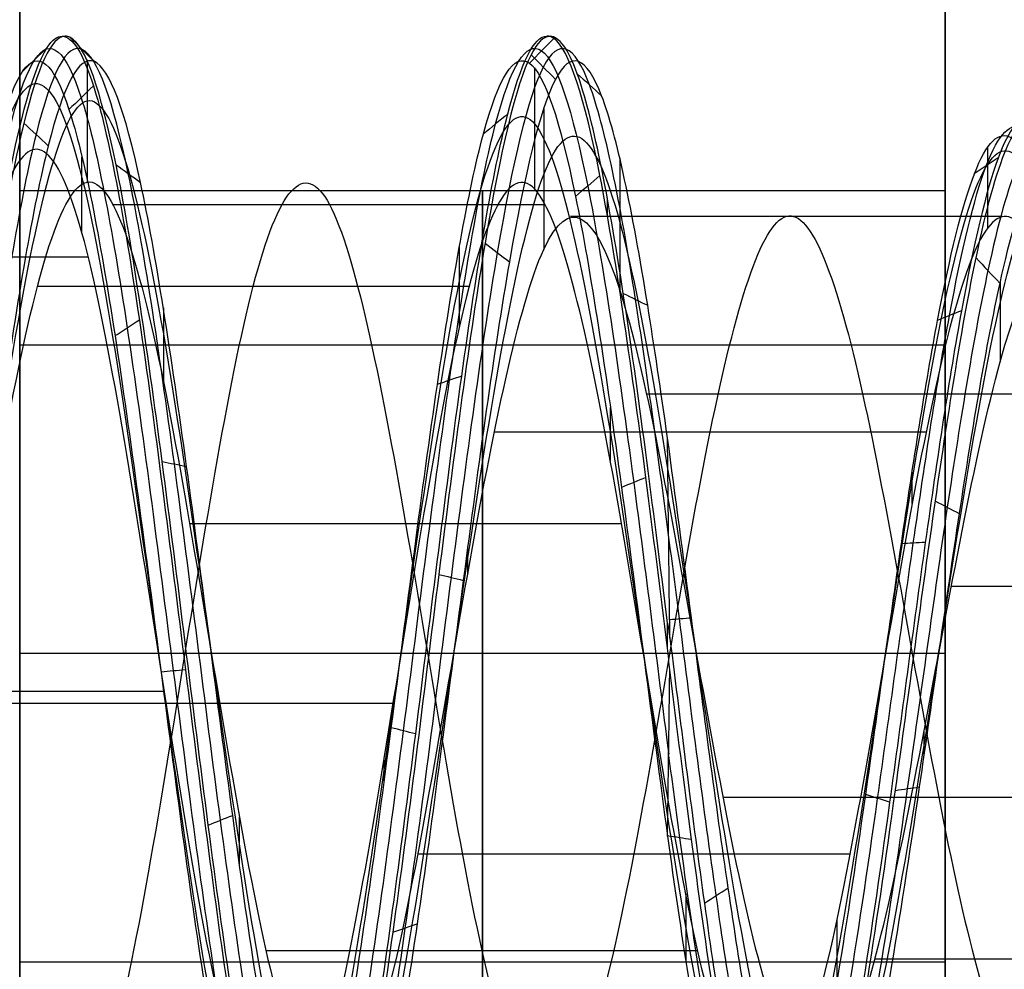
# Model space of a CAD drawing. Header units: millimetres. Extents: x -2170 to -1370, y -2706 to -2419.
# Tile 30 of 41: x -1380.63 to -1377.43, y -2468 to -2464.93. Entities that reach past the tile are written whole.
import ezdxf

# ---------------------------------------------------------------- set-up
doc = ezdxf.new("R2010")
doc.units = ezdxf.units.MM
doc.layers.add('Layer 01', color=7, linetype='Continuous', true_color=0x000000)

# ---------------------------------------------------------------- blocks, each defined once
blk = doc.blocks.new('Cabinet hook mounting Screw v2')
at = {"layer": 'Layer 01', "color": 253, "true_color": 0xa0a0a0}
for p, q in [((0, 2, 6.4691), (0, 2, 6.4592)), ((-2, 0, 6.8623), (-2, 0, 6.8521)), ((-2, 0, 5.2908), (-2, 0, 5.2862)), ((-2, 0, 5.2862), (-2, 0, 5.2806)), ((0, -2, 5.6838), (0, -2, 5.6734))]:
    blk.add_line(p, q, dxfattribs=at)
blk.add_arc((0, -0.0001, 4.9), 2.0001, 90.4701, 92.8026, dxfattribs=at)
at = {"layer": 'Layer 01', "color": 253, "true_color": 0xa0a0a0, "extrusion": (0, 0, -1)}
blk.add_arc((0, 0, -5.0954), 2, 42.4381, 44.762, dxfattribs=at)
at = {"layer": 'Layer 01', "color": 253, "true_color": 0xa0a0a0}
for points, knots in [([(2.0004, 0, 6.0663), (2.0005, 0.0623, 6.0741), (1.9794, 0.5228, 6.1317), (1.6354, 1.3533, 6.2392), (0.5907, 2.0396, 6.3887), (-0.6598, 2.0178, 6.5383), (-1.6806, 1.298, 6.6876), (-1.9873, 0.4779, 6.7923), (-2.0001, 0.0397, 6.8471), (-2.0001, 0, 6.8521)], [-6.59249, -6.59249, -6.59249, -6.59249, -6.396157, -5.14194, -3.887724, -2.633508, -1.379292, -0.125076, 0, 0, 0, 0]), ([(-0.0164, 1.9999, 4.9), (-0.204, 1.9981, 4.9235), (-0.7883, 1.9127, 4.9966), (-1.6425, 1.3449, 5.1192), (-1.9806, 0.516, 5.2263), (-2.0004, 0.0592, 5.2834), (-2.0004, 0, 5.2908)], [0, 0, 0, 0, 0.581548, 1.818506, 3.055464, 3.239093, 3.239093, 3.239093, 3.239093]), ([(-1.9997, 0, 6.8623), (-1.9992, 0.2692, 6.8285), (-1.8642, 0.9369, 6.7451), (-1.1455, 1.7874, 6.612), (0.057, 2.1215, 6.4627), (1.2399, 1.7236, 6.3134), (1.8895, 0.866, 6.1848), (1.9994, 0.2337, 6.1058), (1.9997, 0, 6.0765)], [-13.180588, -13.180588, -13.180588, -13.180588, -12.333461, -11.08153, -9.829599, -8.577667, -7.325736, -6.590906, -6.590906, -6.590906, -6.590906]), ([(-0.0978, 1.9976, 4.9), (-0.48, 1.9787, 4.9479), (-1.2482, 1.711, 5.0456), (-1.8894, 0.8677, 5.1721), (-1.9992, 0.2341, 5.2513), (-1.9994, 0, 5.2806)], [-3.155749, -3.155749, -3.155749, -3.155749, -1.9665, -0.727181, 0, 0, 0, 0]), ([(0.9948, -1.6885, 8.9998), (0.7477, -1.8335, 8.9633), (0.089, -2.0492, 8.8769), (-1, -1.8242, 8.7413), (-1.8539, -0.9449, 8.5917), (-2.0645, 0.2588, 8.4426), (-1.5613, 1.3747, 8.2933), (-0.5194, 2.0146, 8.144), (0.703, 1.9584, 7.9948), (1.6819, 1.2249, 7.8455), (2.0789, 0.068, 7.6963), (1.7585, -1.113, 7.547), (0.8283, -1.9073, 7.3977), (-0.3865, -2.045, 7.2485), (-1.4678, -1.4728, 7.0992), (-2.0434, -0.394, 6.95), (-1.9104, 0.8222, 6.8007), (-1.1186, 1.7544, 6.6515), (0.0608, 2.0791, 6.5022), (1.2191, 1.6863, 6.353), (1.9551, 0.7097, 6.2038), (2.0166, -0.5129, 6.0544), (1.3803, -1.5564, 5.9053), (0.2665, -2.0636, 5.7559), (-0.9388, -1.8561, 5.6067), (-1.8204, -1.0076, 5.4574), (-2.0721, 0.1886, 5.3083), (-1.6065, 1.3219, 5.1588), (-0.6695, 1.9412, 5.0217), (0.0336, 1.9814, 4.9341), (0.3263, 1.9324, 4.8963)], [-0.032106, -0.032106, -0.032106, -0.032106, 0.056468, 0.177139, 0.29781, 0.418481, 0.539153, 0.659824, 0.780495, 0.901166, 1.021837, 1.142508, 1.263179, 1.38385, 1.504521, 1.625192, 1.745863, 1.866534, 1.987205, 2.107877, 2.228548, 2.349219, 2.46989, 2.590561, 2.711232, 2.831903, 2.952574, 3.073245, 3.193916, 3.285579, 3.285579, 3.285579, 3.285579]), ([(-0.3829, 1.9218, 4.8967), (-0.6575, 1.8667, 4.9324), (-1.2871, 1.5948, 5.018), (-1.9553, 0.7114, 5.153), (-2.016, -0.5146, 5.3029), (-1.379, -1.5578, 5.4519), (-0.2605, -2.0645, 5.6019), (0.9444, -1.854, 5.751), (1.8245, -1.0002, 5.9006), (2.0712, 0.1991, 6.05), (1.5995, 1.3301, 6.1995), (0.5741, 2.0002, 6.349), (-0.6514, 1.9759, 6.4986), (-1.6501, 1.268, 6.6479), (-2.0767, 0.1187, 6.7975), (-1.7845, -1.0708, 6.9469), (-0.8723, -1.8884, 7.0964), (0.3417, -2.0528, 7.2459), (1.4369, -1.5038, 7.3953), (2.0348, -0.4352, 7.5448), (1.9267, 0.7857, 7.6943), (1.1504, 1.734, 7.8438), (-0.0237, 2.0804, 7.9932), (-1.191, 1.7064, 8.1427), (-1.9441, 0.7403, 8.2922), (-2.0241, -0.4825, 8.4417), (-1.4025, -1.5372, 8.5911), (-0.2924, -2.0601, 8.7408), (0.8086, -1.885, 8.8768), (1.3491, -1.4495, 8.9633), (1.5292, -1.2254, 8.9999)], [-0.03485, -0.03485, -0.03485, -0.03485, 0.051762, 0.172611, 0.29346, 0.414309, 0.535158, 0.656007, 0.776856, 0.897705, 1.018554, 1.139403, 1.260252, 1.381101, 1.50195, 1.622799, 1.743649, 1.864498, 1.985347, 2.106196, 2.227045, 2.347894, 2.468743, 2.589592, 2.710441, 2.83129, 2.952139, 3.072988, 3.193837, 3.282633, 3.282633, 3.282633, 3.282633]), ([(-1.7361, 0, 3.7217), (-1.7453, -0.2489, 3.7575), (-1.649, -0.7842, 3.8332), (-1.1544, -1.4609, 3.9476), (-0.3743, -1.8513, 4.0648), (0.206, -1.8504, 4.1417), (0.7193, -1.7288, 4.213), (0.943, -1.6262, 4.2454), (1.4245, -1.2786, 4.3247), (1.8716, -0.7068, 4.4172), (1.9942, 0.3759, 4.5539), (1.5359, 1.3654, 4.6889), (0.9361, 1.7758, 4.7778), (0.426, 1.9526, 4.8458), (0.2406, 1.9884, 4.8692), (0.0533, 1.9979, 4.8927)], [0, 0, 0, 0, 0.776096, 1.654696, 2.533296, 3.411896, 3.411896, 4.165312, 4.165312, 5.248181, 6.331051, 7.41392, 8.49679, 8.49679, 9.07612, 9.07612, 9.07612, 9.07612]), ([(-0.0496, 1.998, 4.8925), (0.2467, 1.9982, 4.8555), (0.8593, 1.8597, 4.7784), (1.5979, 1.2546, 4.6602), (1.9759, 0.3529, 4.5381), (1.8968, -0.4562, 4.435), (1.4652, -1.3103, 4.3099), (0.6257, -1.8812, 4.1831), (-0.5206, -1.8241, 4.032), (-1.0698, -1.4732, 3.9442), (-1.4376, -1.0659, 3.8672), (-1.5575, -0.8648, 3.8347), (-1.7099, -0.4393, 3.7704), (-1.7411, -0.2187, 3.7389), (-1.7322, 0, 3.7068)], [0, 0, 0, 0, 0.920338, 1.902314, 2.88429, 3.866266, 4.357254, 5.830217, 6.812193, 7.794169, 7.794169, 8.513663, 8.513663, 9.195071, 9.195071, 9.195071, 9.195071]), ([(-0.0496, 1.998, 4.8925), (-0.1122, 1.9894, 4.8933), (-0.1743, 1.9778, 4.8941), (-0.2356, 1.9632, 4.8948), (-0.287, 1.951, 4.8954), (-0.3379, 1.9366, 4.896), (-0.3882, 1.9202, 4.8966), (-0.4951, 1.8853, 4.8978), (-0.5987, 1.8413, 4.899), (-0.6975, 1.7888, 4.9001)], [-0.6848686, -0.6848686, -0.6848686, -0.6848686, -0.4954872, -0.4954872, -0.4954872, -0.3368165, -0.3368165, -0.3368165, 0, 0, 0, 0]), ([(0.5924, 1.8263, 4.9001), (0.5068, 1.8682, 4.8989), (0.4177, 1.9038, 4.8977), (0.326, 1.9327, 4.8964), (0.2367, 1.9609, 4.8952), (0.1456, 1.9826, 4.8939), (0.0533, 1.9979, 4.8927)], [-0.5682704, -0.5682704, -0.5682704, -0.5682704, -0.2807994, -0.2807994, -0.2807994, 0, 0, 0, 0]), ([(-0.4506, -1.8662, 8.6762), (-0.8709, -1.7568, 8.6197), (-1.8207, -1.1471, 8.4811), (-2.1048, 0.7289, 8.2603), (-0.5502, 2.138, 8.0137), (1.4657, 1.6239, 7.7672), (2.1429, -0.3224, 7.5206), (0.9058, -1.9463, 7.274), (-1.1122, -1.8125, 7.0274), (-2.1049, -0.0727, 6.7809), (-1.211, 1.6984, 6.5343), (0.7402, 1.9284, 6.2877), (1.9967, 0.4431, 6.0412), (1.4573, -1.4061, 5.7946), (-0.3641, -1.9714, 5.548), (-1.826, -0.7768, 5.3015), (-1.6389, 1.0824, 5.0549), (-0.0023, 1.9438, 4.8083), (1.6025, 1.0639, 4.5617), (1.7531, -0.7409, 4.3152), (0.3464, -1.8508, 4.0686), (-1.3374, -1.2965, 3.822), (-1.7994, 0.3948, 3.5755), (-1.0202, 1.2848, 3.4073), (-0.52, 1.4598, 3.3213), (-0.4976, 1.467, 3.3175)], [8.092076, 8.092076, 8.092076, 8.092076, 8.769029, 9.754912, 10.740795, 11.726677, 12.71256, 13.698442, 14.684325, 15.670208, 16.65609, 17.641973, 18.627856, 19.613738, 20.599621, 21.585503, 22.571386, 23.557269, 24.543151, 25.529034, 26.514917, 27.500799, 28.486682, 29.472564, 29.518286, 29.518286, 29.518286, 29.518286]), ([(0.6966, -1.7892, 9), (0.5296, -1.854, 8.9764), (-0.0213, -1.9861, 8.9033), (-0.9842, -1.7847, 8.7808), (-1.8185, -0.9211, 8.6312), (-2.0218, 0.2586, 8.4821), (-1.5261, 1.3506, 8.3328), (-0.5038, 1.9749, 8.1835), (0.6935, 1.9168, 8.0343), (1.6508, 1.1958, 7.885), (2.0369, 0.0615, 7.7358), (1.72, -1.0948, 7.5865), (0.8068, -1.8706, 7.4372), (-0.3837, -2.0025, 7.288), (-1.4416, -1.4393, 7.1387), (-2.0028, -0.381, 6.9895), (-1.8696, 0.8102, 6.8402), (-1.0916, 1.7215, 6.691), (0.0646, 2.0367, 6.5417), (1.1985, 1.649, 6.3925), (1.9171, 0.6905, 6.2433), (1.9743, -0.5075, 6.0939), (1.3484, -1.5282, 5.9448), (0.256, -2.0224, 5.7954), (-0.9244, -1.8161, 5.6462), (-1.7859, -0.9826, 5.4969), (-2.0295, 0.1899, 5.3478), (-1.5707, 1.299, 5.1983), (-0.571, 1.9561, 5.0493), (0.2279, 1.9448, 4.9497), (0.5924, 1.8263, 4.9001)], [0, 0, 0, 0, 0.565106, 1.771078, 2.97705, 4.183023, 5.388995, 6.594967, 7.800939, 9.006911, 10.212884, 11.418856, 12.624828, 13.8308, 15.036772, 16.242744, 17.448717, 18.654689, 19.860661, 21.066633, 22.272605, 23.478578, 24.68455, 25.890522, 27.096494, 28.302466, 29.508439, 30.714411, 31.920383, 33.126353, 33.126353, 33.126353, 33.126353]), ([(-0.6975, 1.7888, 4.9001), (-0.8501, 1.7293, 4.9217), (-1.3342, 1.4672, 4.9929), (-1.9174, 0.6922, 5.1136), (-1.9738, -0.5091, 5.2635), (-1.3472, -1.5296, 5.4125), (-0.2501, -2.0233, 5.5624), (0.9298, -1.814, 5.7115), (1.7899, -0.9754, 5.8612), (2.0287, 0.2002, 6.0106), (1.5638, 1.3071, 6.1601), (0.5575, 1.9611, 6.3096), (-0.643, 1.9342, 6.4591), (-1.6197, 1.2383, 6.6084), (-2.0349, 0.1112, 6.7581), (-1.7457, -1.0535, 6.9075), (-0.85, -1.8522, 7.0569), (0.3398, -2.0103, 7.2065), (1.4115, -1.4698, 7.3559), (1.9946, -0.4214, 7.5054), (1.8856, 0.7745, 7.6549), (1.1228, 1.7017, 7.8044), (-0.0283, 2.0382, 7.9537), (-1.1711, 1.6689, 8.1033), (-1.9065, 0.7205, 8.2528), (-1.9819, -0.4777, 8.4023), (-1.3703, -1.5095, 8.5516), (-0.2814, -2.019, 8.7014), (0.9013, -1.8279, 8.8505), (1.4833, -1.2785, 8.9503), (1.6718, -0.9441, 9)], [0, 0, 0, 0, 0.517154, 1.725037, 2.93292, 4.140803, 5.348686, 6.556569, 7.764452, 8.972335, 10.180218, 11.388101, 12.595984, 13.803867, 15.01175, 16.219633, 17.427516, 18.635399, 19.843282, 21.051165, 22.259048, 23.466931, 24.674814, 25.882697, 27.09058, 28.298463, 29.506346, 30.714229, 31.922112, 33.129993, 33.129993, 33.129993, 33.129993]), ([(-1.0949, -0.4962, 2.2021), (-1.0893, -0.512, 2.2055), (-1.0833, -0.5277, 2.209), (-1.0285, -0.6635, 2.2393), (-0.9606, -0.775, 2.2656), (-0.66, -1.1295, 2.3592), (-0.3382, -1.2888, 2.4243), (0.3496, -1.3389, 2.5553), (0.7083, -1.2158, 2.6204), (1.1132, -0.8607, 2.7176), (1.226, -0.7132, 2.7501), (1.479, -0.2004, 2.8509), (1.514, 0.6362, 2.984), (0.951, 1.2537, 3.1121), (0.4158, 1.5102, 3.2082), (0.2159, 1.5614, 3.2407), (-0.2566, 1.5869, 3.3159), (-0.7951, 1.4759, 3.3998), (-1.645, 0.7603, 3.5648), (-1.7693, -0.128, 3.6846), (-1.5093, -0.8476, 3.7966), (-1.3922, -1.0427, 3.829), (-1.0337, -1.4378, 3.906), (-0.4987, -1.7778, 3.9937), (0.6166, -1.8305, 4.1448), (1.4326, -1.2723, 4.2716), (1.8509, -0.4388, 4.3967), (1.9259, 0.3503, 4.4998), (1.5552, 1.229, 4.622), (0.8177, 1.8305, 4.7426), (0.1961, 1.9602, 4.8221), (-0.2032, 1.9469, 4.8732), (-0.2937, 1.9375, 4.8849), (-0.3832, 1.9219, 4.8964)], [-1.852949, -1.852949, -1.852949, -1.852949, -1.847646, -1.847646, -1.806774, -1.806774, -1.701343, -1.701343, -1.590364, -1.590364, -1.532891, -1.532891, -1.411755, -1.290619, -1.290619, -1.227126, -1.227126, -1.143753, -1.06038, -0.893634, -0.893634, -0.823926, -0.823926, -0.728787, -0.633648, -0.49094, -0.443371, -0.348232, -0.253094, -0.157955, -0.062816, -0.062816, -0.034775, -0.034775, -0.034775, -0.034775]), ([(0.3316, 1.931, 4.8965), (0.4217, 1.9132, 4.8848), (0.5106, 1.8891, 4.873), (0.9244, 1.7447, 4.8169), (1.5134, 1.3397, 4.728), (1.962, 0.3655, 4.593), (1.8388, -0.6989, 4.4562), (1.3978, -1.2602, 4.3637), (0.9234, -1.6008, 4.2843), (0.7032, -1.7011, 4.2519), (0.1982, -1.8195, 4.1806), (-0.3723, -1.8189, 4.1037), (-1.1383, -1.4331, 3.9864), (-1.6422, -0.7397, 3.8674), (-1.7688, 0.1077, 3.7464), (-1.4805, 0.9141, 3.6234), (-0.8438, 1.4851, 3.4983), (-0.0082, 1.6726, 3.3705), (0.5363, 1.5062, 3.2836), (0.9412, 1.2506, 3.207), (1.09, 1.1097, 3.1746), (1.345, 0.7479, 3.1025), (1.5243, 0.2943, 3.0241), (1.4301, -0.6862, 2.863), (0.8389, -1.223, 2.7381), (0.1985, -1.3567, 2.6196), (0.0193, -1.3599, 2.5871), (-0.181, -1.3225, 2.5491), (-0.2065, -1.3169, 2.5443), (-0.2318, -1.3106, 2.5394)], [-1.744992, -1.744992, -1.744992, -1.744992, -1.716682, -1.716682, -1.610442, -1.504201, -1.39796, -1.291719, -1.291719, -1.217801, -1.217801, -1.131602, -1.045402, -0.959202, -0.873002, -0.786803, -0.700603, -0.614403, -0.528203, -0.528203, -0.464756, -0.464756, -0.389786, -0.314816, -0.164877, -0.164877, -0.108608, -0.108608, -0.100322, -0.100322, -0.100322, -0.100322]), ([(-0.5267, -1.0952, 2.3379), (-0.3648, -1.1892, 2.3765), (-0.1809, -1.2464, 2.4142), (0.3454, -1.2824, 2.5186), (0.689, -1.1631, 2.5836), (1.0766, -0.8203, 2.6806), (1.1845, -0.6781, 2.7131), (1.426, -0.1839, 2.8137), (1.4569, 0.622, 2.9466), (0.9118, 1.2162, 3.0744), (0.394, 1.4622, 3.1705), (0.2006, 1.511, 3.2029), (-0.2563, 1.5342, 3.278), (-0.7768, 1.4252, 3.3618), (-1.5977, 0.7299, 3.5267), (-1.716, -0.1316, 3.6463), (-1.4617, -0.8291, 3.7581), (-1.3475, -1.0182, 3.7906), (-0.9984, -1.4008, 3.8675), (-0.4779, -1.7296, 3.9551), (0.6062, -1.7781, 4.1061), (1.3986, -1.2332, 4.2328), (1.8038, -0.4209, 4.3579), (1.875, 0.3476, 4.4609), (1.5119, 1.2028, 4.583), (0.7917, 1.7874, 4.7036), (0.1853, 1.9125, 4.783), (-0.3138, 1.8948, 4.8486), (-0.5102, 1.8568, 4.8744), (-0.6975, 1.7888, 4.9001)], [0, 0, 0, 0, 0.604061, 0.604061, 1.688642, 1.688642, 2.250316, 2.250316, 3.434151, 4.617986, 4.617986, 5.238498, 5.238498, 6.053286, 6.868073, 8.497649, 8.497649, 9.178893, 9.178893, 10.108666, 11.038439, 12.433098, 12.897984, 13.827757, 14.757529, 15.687302, 16.617075, 16.617075, 17.230004, 17.230004, 17.230004, 17.230004]), ([(1.1206, 1.5592, 7.9654), (1.5071, 1.2704, 7.9025), (2.1509, 0.2693, 7.758), (1.5638, -1.5745, 7.532), (-0.4288, -2.1569, 7.2874), (-2.0102, -0.841, 7.0427), (-1.8035, 1.1868, 6.7981), (-0.0225, 2.1387, 6.5534), (1.7451, 1.2016, 6.3087), (1.9526, -0.7692, 6.0641), (0.4481, -2.0297, 5.8194), (-1.4196, -1.4906, 5.5748), (-2.0095, 0.3418, 5.3301), (-0.8304, 1.8396, 5.0854), (1.0517, 1.6991, 4.8408), (1.9767, 0.0757, 4.5961), (1.1548, -1.5812, 4.3515), (-0.66, -1.8221, 4.1068), (-1.8605, -0.4652, 3.8621), (-1.5266, 0.8215, 3.6807), (-1.0371, 1.2433, 3.5809), (-0.9399, 1.3101, 3.5626)], [5.336443, 5.336443, 5.336443, 5.336443, 6.090741, 7.068986, 8.047231, 9.025476, 10.003721, 10.981966, 11.960211, 12.938455, 13.9167, 14.894945, 15.87319, 16.851435, 17.82968, 18.807925, 19.786169, 20.764414, 21.742659, 22.720904, 22.94043, 22.94043, 22.94043, 22.94043]), ([(0.5924, 1.8263, 4.9001), (0.9131, 1.7134, 4.8558), (1.4911, 1.3139, 4.7669), (1.9298, 0.3552, 4.6319), (1.8062, -0.6912, 4.495), (1.3712, -1.2419, 4.4024), (0.904, -1.5755, 4.323), (0.6873, -1.6736, 4.2906), (0.1906, -1.7887, 4.2192), (-0.3702, -1.7867, 4.1423), (-1.122, -1.4055, 4.0249), (-1.6154, -0.7227, 3.9058), (-1.7374, 0.1104, 3.7848), (-1.4519, 0.9017, 3.6618), (-0.8247, 1.4608, 3.5365), (-0.0034, 1.6423, 3.4086), (0.5307, 1.4771, 3.3217), (0.9275, 1.2249, 3.2451), (1.0731, 1.0861, 3.2126), (1.3223, 0.73, 3.1404), (1.4967, 0.2842, 3.0619), (1.4007, -0.6779, 2.9007), (0.8184, -1.2022, 2.7756), (0.3191, -1.3043, 2.6813), (0.2765, -1.311, 2.6733), (0.2338, -1.3155, 2.6654)], [0, 0, 0, 0, 1.04672, 2.094402, 3.142085, 4.189768, 4.189768, 4.918703, 4.918703, 5.768754, 6.618805, 7.468855, 8.318906, 9.168957, 10.019008, 10.869059, 11.719109, 11.719109, 12.344788, 12.344788, 13.084095, 13.823402, 15.302015, 15.302015, 15.438838, 15.438838, 15.438838, 15.438838]), ([(0.2338, -1.3155, 2.6654), (0.6148, -1.2498, 2.7383), (1.375, -0.7426, 2.8925), (1.4456, 0.7019, 3.1282), (0.2292, 1.6119, 3.3729), (-1.2235, 1.1042, 3.6176), (-1.6177, -0.4026, 3.8622), (-0.5756, -1.5853, 4.1069), (1.0063, -1.3785, 4.3515), (1.7262, 0.0661, 4.5962), (0.9204, 1.4864, 4.8408), (-0.7267, 1.6123, 5.0855), (-1.7625, 0.3013, 5.3301), (-1.2475, -1.308, 5.5748), (0.3932, -1.7846, 5.8195), (1.7191, -0.6776, 6.0641), (1.5391, 1.0594, 6.3088), (-0.0191, 1.8887, 6.5534), (-1.5938, 1.0502, 6.7981), (-1.7794, -0.7432, 7.0427), (-0.3807, -1.9107, 7.2874), (1.3867, -1.397, 7.5321), (1.9534, 0.374, 7.7767), (0.7883, 1.8479, 8.0214), (-1.1026, 1.7027, 8.266), (-2.0499, 0.0368, 8.5107), (-1.1832, -1.6968, 8.7553), (0.1028, -1.8629, 8.9184), (0.6454, -1.6578, 9)], [-44.809196, -44.809196, -44.809196, -44.809196, -43.26802, -41.537299, -39.806578, -38.075857, -36.345137, -34.614416, -32.883695, -31.152974, -29.422253, -27.691533, -25.960812, -24.230091, -22.49937, -20.768649, -19.037929, -17.307208, -15.576487, -13.845766, -12.115046, -10.384325, -8.653604, -6.922883, -5.192162, -3.461442, -1.730721, 0, 0, 0, 0]), ([(-1.1346, 1.3075, 9), (-1.0631, 1.3696, 8.9863), (-0.5271, 1.7614, 8.8903), (0.8567, 1.8221, 8.712), (1.9731, 0.2868, 8.4651), (1.3126, -1.4738, 8.2182), (-0.5013, -1.8876, 7.9713), (-1.8322, -0.6153, 7.7244), (-1.5069, 1.1775, 7.4775), (0.1508, 1.886, 7.2306), (1.6392, 0.9035, 6.9836), (1.6392, -0.8607, 6.7367), (0.1829, -1.8219, 6.4898), (-1.4039, -1.1436, 6.2429), (-1.7085, 0.5354, 5.996), (-0.4889, 1.7012, 5.7491), (1.1371, 1.3298, 5.5022), (1.7161, -0.2137, 5.2553), (0.7581, -1.5317, 5.0084), (-0.8503, -1.459, 4.7615), (-1.6658, -0.0932, 4.5146), (-0.9834, 1.3225, 4.2677), (0.5549, 1.5302, 4.0208), (1.563, 0.3753, 3.7739), (1.1594, -1.0837, 3.527), (-0.2622, -1.5446, 3.2801), (-1.4149, -0.624, 3.0332), (-1.2832, 0.8259, 2.7863), (-0.0176, 1.5057, 2.5394), (0.9029, 1.0091, 2.3572), (1.1317, 0.5605, 2.2574), (1.1632, 0.4783, 2.2398)], [3.996814, 3.996814, 3.996814, 3.996814, 4.161187, 5.14841, 6.135634, 7.122857, 8.11008, 9.097303, 10.084527, 11.07175, 12.058973, 13.046197, 14.03342, 15.020643, 16.007866, 16.99509, 17.982313, 18.969536, 19.95676, 20.943983, 21.931206, 22.91843, 23.905653, 24.892876, 25.880099, 26.867323, 27.854546, 28.841769, 29.828993, 30.816216, 31.026665, 31.026665, 31.026665, 31.026665]), ([(1.4638, -0.8267, 9), (1.1872, -1.3049, 8.9178), (0.1345, -1.9537, 8.7534), (-1.5418, -1.1767, 8.5068), (-1.8118, 0.6288, 8.2602), (-0.472, 1.8387, 8.0137), (1.2591, 1.3936, 7.7671), (1.8367, -0.277, 7.5205), (0.7745, -1.6656, 7.2739), (-0.9508, -1.5475, 7.0273), (-1.7952, -0.0604, 6.7807), (-1.0301, 1.4475, 6.5342), (0.6305, 1.6396, 6.2876), (1.6949, 0.3757, 6.0411), (1.234, -1.1911, 5.7945), (-0.3085, -1.6658, 5.5479), (-1.541, -0.6537, 5.3013), (-1.3795, 0.9137, 5.0547), (-0.0004, 1.6351, 4.8081), (1.3456, 0.8926, 4.5616), (1.4679, -0.6203, 4.315), (0.2889, -1.5455, 4.0684), (-1.1152, -1.0788, 3.8218), (-1.4961, 0.3309, 3.5752), (-0.5437, 1.4125, 3.3287), (0.8651, 1.2174, 3.0821), (1.4712, -0.0469, 2.8355), (0.7623, -1.2352, 2.5889), (-0.1562, -1.2758, 2.423), (-0.5199, -1.0986, 2.3392), (-0.5267, -1.0952, 2.3379)], [-43.985494, -43.985494, -43.985494, -43.985494, -42.35754, -40.729587, -39.101633, -37.473679, -35.845726, -34.217772, -32.589818, -30.961864, -29.333911, -27.705957, -26.078003, -24.450049, -22.822096, -21.194142, -19.566188, -17.938235, -16.310281, -14.682327, -13.054373, -11.42642, -9.798466, -8.170512, -6.542559, -4.914605, -3.286651, -1.658697, -0.030744, 0, 0, 0, 0]), ([(1.9997, 0, 6.0765), (1.9999, -0.1645, 6.056), (1.9324, -0.727, 5.9857), (1.4123, -1.5846, 5.8657), (0.2771, -2.1049, 5.7164), (-0.9533, -1.8962, 5.5672), (-1.8103, -1.0753, 5.4252), (-2, -0.3387, 5.3332), (-2.0004, 0, 5.2908)], [-6.590906, -6.590906, -6.590906, -6.590906, -6.073804, -4.821873, -3.569941, -2.31801, -1.066079, 0, 0, 0, 0]), ([(-2.0001, 0, 6.8521), (-1.9997, -0.3587, 6.8969), (-1.7927, -1.116, 6.9916), (-0.8948, -1.9248, 7.1361), (0.3436, -2.0955, 7.2856), (1.4625, -1.5381, 7.435), (1.9438, -0.6827, 7.5524), (2.0001, -0.1421, 7.62), (1.9999, 0, 7.6378)], [-13.183463, -13.183463, -13.183463, -13.183463, -12.054485, -10.800449, -9.546412, -8.292376, -7.03834, -6.591233, -6.591233, -6.591233, -6.591233]), ([(1.9999, 0, 7.6482), (1.9997, -0.3744, 7.6013), (1.7781, -1.1471, 7.5047), (0.8497, -1.9438, 7.3584), (-0.3893, -2.0873, 7.2092), (-1.4939, -1.5062, 7.0599), (-1.9507, -0.6549, 6.9444), (-2, -0.1286, 6.8785), (-1.9997, 0, 6.8623)], [-6.590548, -6.590548, -6.590548, -6.590548, -5.41224, -4.160376, -2.908512, -1.656648, -0.404783, 0, 0, 0, 0]), ([(-1.9994, 0, 5.2806), (-1.9996, -0.1649, 5.3012), (-1.9318, -0.7286, 5.3717), (-1.411, -1.5861, 5.4916), (-0.2709, -2.106, 5.6415), (0.959, -1.8941, 5.7906), (1.8123, -1.0705, 5.9325), (1.9998, -0.3359, 6.0243), (2.0004, 0, 6.0663)], [-13.185532, -13.185532, -13.185532, -13.185532, -12.667238, -11.413021, -10.158805, -8.904589, -7.650373, -6.59249, -6.59249, -6.59249, -6.59249])]:
    blk.add_open_spline(points, degree=3, knots=knots, dxfattribs=at)
for points, degree in [([(-0.1097, 1.9888, 4.8933), (-0.1116, 1.9598, 4.8697), (-0.1136, 1.9308, 4.8461), (-0.1155, 1.9018, 4.8225)], 3), ([(-0.0978, 1.9976, 4.9), (-0.0817, 1.9979, 4.8975), (-0.0657, 1.998, 4.895), (-0.0496, 1.998, 4.8925)], 3), ([(0.0533, 1.9979, 4.8927), (0.0301, 1.999, 4.8951), (0.0069, 1.9997, 4.8976), (-0.0164, 1.9999, 4.9)], 3), ([(0, 1.9997, 4.8983), (0, 1.9992, 4.8959), (0, 1.9988, 4.8935), (0, 1.9983, 4.8911), (0, 1.9978, 4.8887), (0, 1.9974, 4.8863)], 5), ([(0.0536, 1.9994, 6.4628), (0.056, 1.9727, 6.4892), (0.0585, 1.946, 6.5155), (0.0609, 1.9194, 6.5419)], 3), ([(-0.5697, 1.9177, 4.9699), (-0.5591, 1.893, 4.9965), (-0.5484, 1.8682, 5.023), (-0.5377, 1.8435, 5.0495)], 3), ([(-0.0218, 1.6098, 6.5534), (-0.0232, 1.7133, 6.5534), (-0.0246, 1.8168, 6.5534), (-0.026, 1.9203, 6.5534)], 3), ([(0.5564, 1.9216, 6.3887), (0.546, 1.8969, 6.3623), (0.5356, 1.8723, 6.336), (0.5251, 1.8476, 6.3096)], 3), ([(-0.6215, 1.9015, 6.5382), (-0.6162, 1.8752, 6.5118), (-0.611, 1.8489, 6.4855), (-0.6057, 1.8227, 6.4591)], 3), ([(-0.0088, 1.9049, 4.8083), (-0.008, 1.733, 4.8083), (-0.0072, 1.561, 4.8083), (-0.0064, 1.389, 4.8083)], 3), ([(0.6038, 1.8909, 4.8221), (0.5997, 1.8695, 4.8481), (0.5956, 1.8481, 4.8741), (0.5916, 1.8267, 4.9001)], 3), ([(0.6841, 1.7997, 6.2877), (0.633, 1.665, 6.2877), (0.5818, 1.5303, 6.2877), (0.5306, 1.3956, 6.2877)], 3), ([(0.8099, 1.8033, 4.7807), (0.7933, 1.7759, 4.7549), (0.7767, 1.7486, 4.7291), (0.7601, 1.7213, 4.7034)], 3), ([(-0.6244, 1.3714, 5.0854), (-0.6818, 1.4974, 5.0854), (-0.7392, 1.6235, 5.0854), (-0.7966, 1.7495, 5.0854)], 3), ([(-1.0794, 1.6841, 6.6121), (-1.0624, 1.6634, 6.6384), (-1.0454, 1.6427, 6.6648), (-1.0284, 1.6221, 6.6912)], 3), ([(-1.1665, 1.6251, 5.0435), (-1.1536, 1.6016, 5.0171), (-1.1406, 1.5782, 4.9907), (-1.1277, 1.5547, 4.9644)], 3), ([(0.1226, 1.6042, 7.9308), (0.1226, 1.6042, 7.4641), (0.1226, 1.6042, 6.9975), (0.1226, 1.6042, 6.5309)], 3), ([(0.7799, 1.2692, 4.8408), (0.8532, 1.3885, 4.8408), (0.9266, 1.5079, 4.8408), (0.9999, 1.6273, 4.8408)], 3), ([(-1.1201, 1.5604, 6.5343), (-1.0403, 1.4492, 6.5343), (-0.9606, 1.3381, 6.5343), (-0.8808, 1.227, 6.5343)], 3), ([(-0.4211, 1.445, 6.4493), (-0.4211, 1.445, 5.9827), (-0.4211, 1.445, 5.5161), (-0.4211, 1.445, 5.0494)], 3), ([(0.4665, 1.3031, 4.721), (0.4665, 1.3031, 4.2543), (0.4665, 1.3031, 3.7877), (0.4665, 1.3031, 3.321)], 3), ([(-1.5483, 1.2669, 5.1192), (-1.5256, 1.2524, 5.1457), (-1.5029, 1.238, 5.1722), (-1.4802, 1.2235, 5.1987)], 3), ([(-1.5835, 1.2227, 6.6876), (-1.5644, 1.2039, 6.6612), (-1.5453, 1.1852, 6.6349), (-1.5262, 1.1664, 6.6085)], 3), ([(-0.8407, 1.1212, 4.9679), (-0.8407, 1.1212, 4.5012), (-0.8407, 1.1212, 4.0346), (-0.8407, 1.1212, 3.5679)], 3), ([(0.9626, 1.1345, 6.2024), (0.9626, 1.1345, 5.7358), (0.9626, 1.1345, 5.2691), (0.9626, 1.1345, 4.8025)], 3), ([(-1.3619, 0.8903, 6.7981), (-1.4437, 0.9438, 6.7981), (-1.5255, 0.9973, 6.7981), (-1.6074, 1.0508, 6.7981)], 3), ([(-1.606, 1.0529, 5.0549), (-1.4627, 0.959, 5.0549), (-1.3194, 0.8651, 5.0549), (-1.1761, 0.7711, 5.0549)], 3), ([(-1.2848, 0.9968, 8.1777), (-1.2848, 0.9968, 7.711), (-1.2848, 0.9968, 7.2444), (-1.2848, 0.9968, 6.7778)], 3), ([(-1.839, 0.7861, 6.7613), (-1.8133, 0.7786, 6.7877), (-1.7876, 0.7711, 6.8141), (-1.7619, 0.7635, 6.8404)], 3), ([(-1.8784, 0.6879, 5.1928), (-1.8545, 0.6758, 5.1664), (-1.8306, 0.6637, 5.1401), (-1.8067, 0.6516, 5.1137)], 3), ([(-1.4544, 0.4499, 6.6962), (-1.4544, 0.4499, 6.2296), (-1.4544, 0.4499, 5.763), (-1.4544, 0.4499, 5.2963)], 3), ([(-1.5032, 0.2508, 5.3301), (-1.6349, 0.2727, 5.3301), (-1.7665, 0.2947, 5.3301), (-1.8981, 0.3166, 5.3301)], 3), ([(-1.9927, 0.1769, 5.2686), (-1.9658, 0.1777, 5.2951), (-1.939, 0.1785, 5.3215), (-1.9121, 0.1793, 5.348)], 3), ([(-1.9966, 0.1191, 6.8372), (-1.9702, 0.1144, 6.8108), (-1.9439, 0.1096, 6.7844), (-1.9175, 0.1049, 6.758)], 3), ([(-2.0004, 0, 5.2908), (-1.9999, 0, 5.2857), (-1.9994, 0, 5.2806)], 2), ([(-1.9997, 0, 6.8623), (-1.9999, 0, 6.8572), (-2.0001, 0, 6.8521)], 2), ([(-1.9229, -0.0725, 6.7809), (-1.7908, -0.0675, 6.7809), (-1.6587, -0.0625, 6.7809), (-1.5267, -0.0575, 6.7809)], 3), ([(-1.4161, -0.0849, 5.2148), (-1.4161, -0.0849, 4.7481), (-1.4161, -0.0849, 4.2815), (-1.4161, -0.0849, 3.8149)], 3), ([(-1.3773, -0.3494, 3.8621), (-1.4649, -0.3716, 3.8621), (-1.5525, -0.3938, 3.8621), (-1.6401, -0.416, 3.8621)], 3), ([(-1.9634, -0.3834, 6.9106), (-1.9379, -0.3752, 6.937), (-1.9124, -0.367, 6.9633), (-1.8869, -0.3588, 6.9897)], 3), ([(-1.9397, -0.4893, 5.3424), (-1.9131, -0.4859, 5.3161), (-1.8866, -0.4824, 5.2897), (-1.86, -0.479, 5.2633)], 3), ([(-1.7648, -0.7578, 5.3015), (-1.6126, -0.6924, 5.3015), (-1.4604, -0.6271, 5.3015), (-1.3082, -0.5617, 5.3015)], 3), ([(-1.6052, -0.7303, 3.8285), (-1.5879, -0.7194, 3.8542), (-1.5707, -0.7085, 3.8799), (-1.5534, -0.6976, 3.9056)], 3), ([(-1.2058, -1.1773, 3.822), (-1.1186, -1.0922, 3.822), (-1.0314, -1.0071, 3.822), (-0.9443, -0.922, 3.822)], 3), ([(0.9898, -0.9173, 4.2271), (0.9898, -0.9173, 3.7605), (0.9898, -0.9173, 3.2939), (0.9898, -0.9173, 2.8272)], 3), ([(-1.7479, -0.9732, 5.4179), (-1.7262, -0.9574, 5.4443), (-1.7044, -0.9417, 5.4708), (-1.6827, -0.9259, 5.4972)], 3), ([(-1.1902, -0.9768, 6.9431), (-1.1902, -0.9768, 6.4765), (-1.1902, -0.9768, 6.0099), (-1.1902, -0.9768, 5.5432)], 3), ([(-1.718, -1.0252, 6.9866), (-1.6935, -1.0143, 6.9602), (-1.6691, -1.0034, 6.9339), (-1.6446, -0.9925, 6.9075)], 3), ([(-1.0594, -1.1194, 5.5748), (-1.1463, -1.2112, 5.5748), (-1.2332, -1.3031, 5.5748), (-1.3201, -1.3949, 5.5748)], 3), ([(-1.2811, -1.2394, 3.8998), (-1.254, -1.2196, 3.8742), (-1.2269, -1.1998, 3.8487), (-1.1998, -1.18, 3.8231)], 3), ([(0.8622, -1.1724, 4.3515), (0.9319, -1.2671, 4.3515), (1.0015, -1.3618, 4.3515), (1.0712, -1.4565, 4.3515)], 3), ([(-0.7181, -1.2435, 5.4617), (-0.7181, -1.2435, 4.995), (-0.7181, -1.2435, 4.5284), (-0.7181, -1.2435, 4.0618)], 3), ([(0.6497, -1.2999, 5.7086), (0.6497, -1.2999, 5.242), (0.6497, -1.2999, 4.7753), (0.6497, -1.2999, 4.3087)], 3), ([(-0.2173, -1.3144, 3.9802), (-0.2173, -1.3144, 3.5018), (-0.2173, -1.3144, 3.0233), (-0.2173, -1.3144, 2.5449)], 3), ([(0.3269, -1.7129, 4.0686), (0.3014, -1.5797, 4.0686), (0.276, -1.4465, 4.0686), (0.2506, -1.3134, 4.0686)], 3), ([(-1.1103, -1.4084, 3.9475), (-1.0998, -1.3907, 3.9732), (-1.0894, -1.3729, 3.999), (-1.0789, -1.3552, 4.0248)], 3), ([(-0.4852, -1.3538, 4.1068), (-0.5204, -1.4521, 4.1068), (-0.5557, -1.5504, 4.1068), (-0.5909, -1.6488, 4.1068)], 3), ([(-0.3426, -1.8897, 5.548), (-0.3141, -1.7325, 5.548), (-0.2856, -1.5752, 5.548), (-0.2571, -1.418, 5.548)], 3), ([(-1.3289, -1.4951, 5.4917), (-1.3089, -1.4773, 5.4654), (-1.2888, -1.4596, 5.439), (-1.2688, -1.4418, 5.4126)], 3), ([(0.3407, -1.5207, 5.8194), (0.3674, -1.64, 5.8194), (0.3942, -1.7594, 5.8194), (0.4209, -1.8788, 5.8194)], 3), ([(0.1611, -1.5487, 7.19), (0.1611, -1.5487, 6.7234), (0.1611, -1.5487, 6.2568), (0.1611, -1.5487, 5.7902)], 3), ([(-0.4928, -1.7455, 4.0312), (-0.4796, -1.7151, 4.0057), (-0.4663, -1.6847, 3.9803), (-0.4531, -1.6543, 3.9548)], 3), ([(-0.8985, -1.787, 5.5672), (-0.8894, -1.7618, 5.5936), (-0.8803, -1.7366, 5.62), (-0.8711, -1.7113, 5.6465)], 3), ([(0.444, -1.7908, 4.1605), (0.4404, -1.7582, 4.1351), (0.4367, -1.7256, 4.1096), (0.4331, -1.693, 4.0842)], 3), ([(0.9041, -1.7846, 5.7907), (0.8949, -1.7595, 5.7644), (0.8857, -1.7343, 5.738), (0.8765, -1.7091, 5.7116)], 3), ([(-0.3594, -1.7858, 4.0646), (-0.358, -1.7651, 4.0904), (-0.3567, -1.7444, 4.1163), (-0.3553, -1.7236, 4.1421)], 3), ([(0.4821, -1.7848, 4.1802), (0.4741, -1.7655, 4.206), (0.4661, -1.7461, 4.2319), (0.458, -1.7268, 4.2577)], 3), ([(0, -1.8333, 4.1141), (0, -1.8327, 4.1114), (0, -1.832, 4.1086), (0, -1.8314, 4.1059), (0, -1.8307, 4.1032), (0, -1.8301, 4.1004)], 5), ([(-0.2559, -1.984, 5.6414), (-0.2494, -1.9581, 5.615), (-0.2428, -1.9321, 5.5886), (-0.2363, -1.9061, 5.5623)], 3), ([(0.2611, -1.9834, 5.7165), (0.2545, -1.9574, 5.7429), (0.2479, -1.9314, 5.7693), (0.2413, -1.9054, 5.7957)], 3)]:
    blk.add_open_spline(points, degree=degree, dxfattribs=at)
blk = doc.blocks.new('Cabinet Mount Hook v2')
at = {"layer": 'Layer 01', "color": 253, "true_color": 0xa0a0a0}
for points in [[(17.19, 0, -12.5), (-6.405, 0, -12.5), (-30, 0, -12.5)], [(-30, 0, 12.5), (0, 0, 12.5), (30, 0, 12.5)]]:
    blk.add_open_spline(points, degree=2, dxfattribs=at)

msp = doc.modelspace()

# ---------------------------------------------------------------- linework, layer by layer
at = {"layer": 'Layer 01', "color": 253, "true_color": 0xa0a0a0}
for p, q in [((-1377.6262, -2435.4796, 900), (-1377.6262, -2705.4796, 900)), ((-1377.6262, -2705.4796, 252), (-1377.6262, -2435.4796, 252)), ((-1380.6262, -2465.4796, 844), (-1377.6262, -2465.4796, 844)), ((-1377.6262, -2465.4796, 844), (-1377.6262, -2468.4796, 844)), ((-1380.6262, -2465.9796, 652), (-1377.6262, -2465.9796, 652)), ((-1377.6262, -2465.9796, 652), (-1377.6262, -2467.9796, 652)), ((-1380.6262, -2466.9796, 845.5), (-1377.6262, -2466.9796, 845.5)), ((-1380.6262, -2466.9796, 842.5), (-1377.6262, -2466.9796, 842.5)), ((-1380.6262, -2466.9796, 653), (-1377.6262, -2466.9796, 653)), ((-1380.6262, -2466.9796, 651), (-1377.6262, -2466.9796, 651)), ((-1377.6262, -2466.9796, 842.5), (-1377.6262, -2466.9796, 845.5)), ((-1377.6262, -2466.9796, 651), (-1377.6262, -2466.9796, 653)), ((-1380.6262, -2467.9796, 652), (-1377.6262, -2467.9796, 652))]:
    msp.add_line(p, q, dxfattribs=at)
at = {"layer": 'Layer 01', "color": 253, "true_color": 0xa0a0a0, "extrusion": (1, 0, 0)}
for centre, radius in [((-2466.9796, 844, -1380.6262), 1.5), ((-2466.9796, 844, -1379.1262), 1.5), ((-2466.9796, 652, -1380.6262), 1), ((-2466.9796, 652, -1379.1262), 1)]:
    msp.add_circle(centre, radius, dxfattribs=at)
at = {"layer": 'Layer 01', "color": 253, "true_color": 0xa0a0a0, "extrusion": (-1, 0, 0)}
for centre, radius in [((2466.9796, 844, 1377.6262), 1.5), ((2466.9796, 652, 1377.6262), 1)]:
    msp.add_circle(centre, radius, dxfattribs=at)
at = {"layer": 'Layer 01', "color": 253, "true_color": 0xa0a0a0}
for points in [[(-1380.6262, -2439.4796, 861), (-1380.6262, -2459.2296, 861), (-1380.6262, -2478.9796, 861)], [(-1380.6262, -2478.9796, 836), (-1380.6262, -2459.2296, 836), (-1380.6262, -2439.4796, 836)], [(-1380.6262, -2439.4796, 669), (-1380.6262, -2459.2296, 669), (-1380.6262, -2478.9796, 669)], [(-1380.6262, -2478.9796, 644), (-1380.6262, -2459.2296, 644), (-1380.6262, -2439.4796, 644)]]:
    msp.add_open_spline(points, degree=2, dxfattribs=at)

# ---------------------------------------------------------------- block references
at = {"layer": 'Layer 01'}
for p, rotation in [((-1380.6262, -2448.9796, 848.5), 90), ((-1380.6262, -2448.9796, 656.5), 89.9999999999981)]:
    msp.add_blockref('Cabinet Mount Hook v2', p, dxfattribs=dict(at, rotation=rotation))
at = {"layer": 'Layer 01', "extrusion": (-1, 4.13419e-14, 4.86295e-29), "rotation": 360}
msp.add_blockref('Cabinet hook mounting Screw v2', (2466.9796, 652, 1373.6262), dxfattribs=at)
at = {"layer": 'Layer 01', "extrusion": (-1, 4.11199e-14, 4.85857e-29), "rotation": 360}
msp.add_blockref('Cabinet hook mounting Screw v2', (2466.9796, 844, 1373.6262), dxfattribs=at)

doc.saveas('drawing.dxf')
